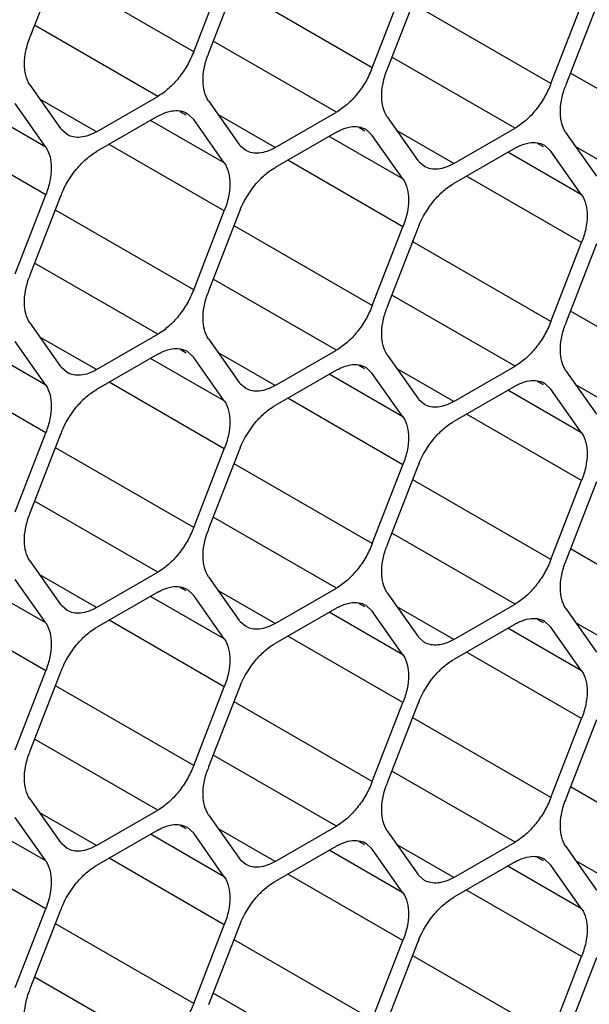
# Model space of a CAD drawing. Header units: inches. Extents: x 0 to 34, y 0 to 22.
# Tile 69 of 119: x 8.428 to 8.574, y 15.588 to 15.84. Entities that reach past the tile are written whole.
import ezdxf

# ---------------------------------------------------------------- set-up
doc = ezdxf.new("R2010")
doc.units = ezdxf.units.IN
doc.header["$LTSCALE"] = 1.87
doc.header["$MEASUREMENT"] = 0
doc.layers.get('0').update_dxf_attribs({"linetype": 'CONTINUOUS'})

msp = doc.modelspace()

# ---------------------------------------------------------------- linework, layer by layer
at = {"color": 7, "linetype": 'CONTINUOUS'}
for p, q in [((8.4384202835, 15.8554986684), (8.4305786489, 15.8352882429)), ((8.4724747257, 15.8315486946), (8.4371193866, 15.8519624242)), ((8.4724747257, 15.8315486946), (8.4803163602, 15.85175912)), ((8.4841376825, 15.8514180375), (8.4762960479, 15.831207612)), ((8.5181921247, 15.8274680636), (8.4828367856, 15.8478817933)), ((8.5181921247, 15.8274680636), (8.5260337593, 15.8476784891)), ((8.5298550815, 15.8473374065), (8.5220134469, 15.8271269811)), ((8.5639095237, 15.8233874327), (8.5285541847, 15.8438011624)), ((8.5639095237, 15.8233874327), (8.5717511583, 15.8435978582)), ((8.5755724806, 15.8432567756), (8.567730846, 15.8230463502)), ((8.4632891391, 15.8201215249), (8.4317578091, 15.8383273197)), ((8.5090065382, 15.816040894), (8.4774752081, 15.8342466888)), ((8.5547239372, 15.8119602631), (8.5231926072, 15.8301660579)), ((8.6004413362, 15.8078796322), (8.5689100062, 15.826085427)), ((8.4305786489, 15.8230411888), (8.4384202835, 15.8118860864)), ((8.44760587, 15.8110662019), (8.4331150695, 15.8194330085)), ((8.44760587, 15.8110662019), (8.4632891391, 15.8201215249)), ((8.4345989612, 15.8071322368), (8.4157153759, 15.8180353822)), ((8.4345989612, 15.8071322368), (8.4267573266, 15.8182873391)), ((8.4762960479, 15.8189605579), (8.4841376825, 15.8078054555)), ((8.4632891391, 15.8150265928), (8.44760587, 15.8059712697)), ((8.4705340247, 15.8153272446), (8.4690334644, 15.8161936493)), ((8.4707886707, 15.8157682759), (8.4724747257, 15.8142067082)), ((8.4803163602, 15.8030516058), (8.4724747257, 15.8142067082)), ((8.493323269, 15.806985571), (8.4788324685, 15.8153523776)), ((8.493323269, 15.806985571), (8.5090065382, 15.816040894)), ((8.5220134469, 15.814879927), (8.5298550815, 15.8037248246)), ((8.4345989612, 15.7948851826), (8.4051097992, 15.8119118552)), ((8.4401060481, 15.8103240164), (8.4386872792, 15.8115353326)), ((8.4803163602, 15.8030516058), (8.4614327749, 15.8139547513)), ((8.5162514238, 15.8112466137), (8.5147508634, 15.8121130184)), ((8.5165060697, 15.811687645), (8.5181921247, 15.8101260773)), ((8.5390406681, 15.8029049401), (8.5547239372, 15.8119602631)), ((8.5090065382, 15.8109459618), (8.493323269, 15.8018906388)), ((8.5260337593, 15.7989709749), (8.507150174, 15.8098741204)), ((8.5260337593, 15.7989709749), (8.5181921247, 15.8101260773)), ((8.5390406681, 15.8029049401), (8.5245498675, 15.8112717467)), ((8.567730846, 15.8107992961), (8.5755724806, 15.7996441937)), ((8.4803163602, 15.7908045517), (8.4508271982, 15.8078312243)), ((8.4858234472, 15.8062433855), (8.4844046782, 15.8074547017)), ((8.5547239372, 15.8068653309), (8.5390406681, 15.7978100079)), ((8.5619688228, 15.8071659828), (8.5604682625, 15.8080323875)), ((8.5622234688, 15.8076070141), (8.5639095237, 15.8060454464)), ((8.5847580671, 15.7988243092), (8.5702672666, 15.8071911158)), ((8.5717511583, 15.794890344), (8.552867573, 15.8057934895)), ((8.5717511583, 15.794890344), (8.5639095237, 15.8060454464)), ((8.5260337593, 15.7867239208), (8.4965445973, 15.8037505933)), ((8.5315408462, 15.8021627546), (8.5301220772, 15.8033740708)), ((8.5717511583, 15.7826432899), (8.5422619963, 15.7996699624)), ((8.4267573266, 15.7746747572), (8.4345989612, 15.7948851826)), ((8.4384202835, 15.7945441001), (8.4305786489, 15.7743336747)), ((8.4724747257, 15.7705941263), (8.4371193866, 15.7910078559)), ((8.4724747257, 15.7705941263), (8.4803163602, 15.7908045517)), ((8.4841376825, 15.7904634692), (8.4762960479, 15.7702530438)), ((8.5181921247, 15.7665134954), (8.4828367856, 15.786927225)), ((8.5181921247, 15.7665134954), (8.5260337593, 15.7867239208)), ((8.5298550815, 15.7863828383), (8.5220134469, 15.7661724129)), ((8.5639095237, 15.7624328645), (8.5285541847, 15.7828465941)), ((8.5639095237, 15.7624328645), (8.5717511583, 15.7826432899)), ((8.5755724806, 15.7823022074), (8.567730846, 15.7620917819)), ((8.4632891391, 15.7591669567), (8.4317578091, 15.7773727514)), ((8.5090065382, 15.7550863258), (8.4774752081, 15.7732921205)), ((8.5547239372, 15.7510056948), (8.5231926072, 15.7692114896)), ((8.6004413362, 15.7469250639), (8.5689100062, 15.7651308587)), ((8.4305786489, 15.7620866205), (8.4384202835, 15.7509315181)), ((8.44760587, 15.7501116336), (8.4632891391, 15.7591669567)), ((8.4345989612, 15.7461776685), (8.4157153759, 15.757080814)), ((8.4345989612, 15.7461776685), (8.4267573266, 15.7573327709)), ((8.44760587, 15.7501116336), (8.4331150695, 15.7584784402)), ((8.4762960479, 15.7580059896), (8.4841376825, 15.7468508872)), ((8.4632891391, 15.7540720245), (8.44760587, 15.7450167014)), ((8.4705340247, 15.7543726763), (8.4690334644, 15.7552390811)), ((8.4707886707, 15.7548137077), (8.4724747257, 15.7532521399)), ((8.493323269, 15.7460310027), (8.4788324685, 15.7543978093)), ((8.493323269, 15.7460310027), (8.5090065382, 15.7550863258)), ((8.5220134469, 15.7539253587), (8.5298550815, 15.7427702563)), ((8.4345989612, 15.7339306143), (8.4051097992, 15.7509572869)), ((8.4803163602, 15.7420970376), (8.4614327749, 15.7530001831)), ((8.4803163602, 15.7420970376), (8.4724747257, 15.7532521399)), ((8.5162514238, 15.7502920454), (8.5147508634, 15.7511584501)), ((8.5390406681, 15.7419503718), (8.5547239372, 15.7510056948)), ((8.4401060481, 15.7493694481), (8.4386872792, 15.7505807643)), ((8.5090065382, 15.7499913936), (8.493323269, 15.7409360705)), ((8.5260337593, 15.7380164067), (8.507150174, 15.7489195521)), ((8.5165060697, 15.7507330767), (8.5181921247, 15.749171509)), ((8.5260337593, 15.7380164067), (8.5181921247, 15.749171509)), ((8.5390406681, 15.7419503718), (8.5245498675, 15.7503171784)), ((8.567730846, 15.7498447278), (8.5755724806, 15.7386896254)), ((8.4803163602, 15.7298499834), (8.4508271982, 15.746876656)), ((8.4858234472, 15.7452888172), (8.4844046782, 15.7465001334)), ((8.5547239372, 15.7459107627), (8.5390406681, 15.7368554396)), ((8.5619688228, 15.7462114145), (8.5604682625, 15.7470778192)), ((8.5622234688, 15.7466524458), (8.5639095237, 15.7450908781)), ((8.5847580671, 15.7378697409), (8.5702672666, 15.7462365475)), ((8.5717511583, 15.7339357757), (8.552867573, 15.7448389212)), ((8.5717511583, 15.7339357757), (8.5639095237, 15.7450908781)), ((8.5260337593, 15.7257693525), (8.4965445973, 15.7427960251)), ((8.5315408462, 15.7412081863), (8.5301220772, 15.7424195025)), ((8.5717511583, 15.7216887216), (8.5422619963, 15.7387153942)), ((8.4267573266, 15.7137201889), (8.4345989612, 15.7339306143)), ((8.4384202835, 15.7335895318), (8.4305786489, 15.7133791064)), ((8.4724747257, 15.709639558), (8.4371193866, 15.7300532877)), ((8.4724747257, 15.709639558), (8.4803163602, 15.7298499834)), ((8.4841376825, 15.7295089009), (8.4762960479, 15.7092984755)), ((8.5181921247, 15.7055589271), (8.4828367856, 15.7259726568)), ((8.5181921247, 15.7055589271), (8.5260337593, 15.7257693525)), ((8.5298550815, 15.72542827), (8.5220134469, 15.7052178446)), ((8.5639095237, 15.7014782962), (8.5285541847, 15.7218920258)), ((8.5639095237, 15.7014782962), (8.5717511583, 15.7216887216)), ((8.5755724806, 15.7213476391), (8.567730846, 15.7011372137)), ((8.4632891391, 15.6982123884), (8.4317578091, 15.7164181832)), ((8.5090065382, 15.6941317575), (8.4774752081, 15.7123375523)), ((8.5547239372, 15.6900511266), (8.5231926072, 15.7082569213)), ((8.6004413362, 15.6859704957), (8.5689100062, 15.7041762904)), ((8.4305786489, 15.7011320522), (8.4384202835, 15.6899769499)), ((8.44760587, 15.6891570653), (8.4632891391, 15.6982123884)), ((8.4345989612, 15.6852231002), (8.4157153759, 15.6961262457)), ((8.4345989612, 15.6852231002), (8.4267573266, 15.6963782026)), ((8.44760587, 15.6891570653), (8.4331150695, 15.6975238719)), ((8.4762960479, 15.6970514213), (8.4841376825, 15.685896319)), ((8.4632891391, 15.6931174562), (8.44760587, 15.6840621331)), ((8.4705340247, 15.6934181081), (8.4690334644, 15.6942845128)), ((8.4707886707, 15.6938591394), (8.4724747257, 15.6922975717)), ((8.493323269, 15.6850764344), (8.4788324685, 15.693443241)), ((8.493323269, 15.6850764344), (8.5090065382, 15.6941317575)), ((8.5220134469, 15.6929707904), (8.5298550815, 15.681815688)), ((8.4803163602, 15.6811424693), (8.4614327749, 15.6920456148)), ((8.4803163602, 15.6811424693), (8.4724747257, 15.6922975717)), ((8.4345989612, 15.6729760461), (8.4051097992, 15.6900027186)), ((8.4401060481, 15.6884148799), (8.4386872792, 15.689626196)), ((8.5090065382, 15.6890368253), (8.493323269, 15.6799815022)), ((8.5260337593, 15.6770618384), (8.507150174, 15.6879649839)), ((8.5162514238, 15.6893374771), (8.5147508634, 15.6902038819)), ((8.5165060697, 15.6897785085), (8.5181921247, 15.6882169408)), ((8.5260337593, 15.6770618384), (8.5181921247, 15.6882169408)), ((8.5390406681, 15.6809958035), (8.5245498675, 15.6893626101)), ((8.5390406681, 15.6809958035), (8.5547239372, 15.6900511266)), ((8.567730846, 15.6888901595), (8.5755724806, 15.6777350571)), ((8.4803163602, 15.6688954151), (8.4508271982, 15.6859220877)), ((8.4858234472, 15.6843342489), (8.4844046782, 15.6855455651)), ((8.5619688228, 15.6852568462), (8.5604682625, 15.686123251)), ((8.5622234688, 15.6856978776), (8.5639095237, 15.6841363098)), ((8.5547239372, 15.6849561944), (8.5390406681, 15.6759008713)), ((8.5717511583, 15.6729812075), (8.552867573, 15.683884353)), ((8.5717511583, 15.6729812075), (8.5639095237, 15.6841363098)), ((8.5847580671, 15.6769151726), (8.5702672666, 15.6852819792)), ((8.5260337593, 15.6648147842), (8.4965445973, 15.6818414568)), ((8.5315408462, 15.680253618), (8.5301220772, 15.6814649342)), ((8.5717511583, 15.6607341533), (8.5422619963, 15.6777608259)), ((8.4267573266, 15.6527656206), (8.4345989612, 15.6729760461)), ((8.4384202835, 15.6726349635), (8.4305786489, 15.6524245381)), ((8.4724747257, 15.6486849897), (8.4371193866, 15.6690987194)), ((8.4724747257, 15.6486849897), (8.4803163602, 15.6688954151)), ((8.4841376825, 15.6685543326), (8.4762960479, 15.6483439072)), ((8.5181921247, 15.6446043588), (8.4828367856, 15.6650180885)), ((8.5181921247, 15.6446043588), (8.5260337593, 15.6648147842)), ((8.5298550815, 15.6644737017), (8.5220134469, 15.6442632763)), ((8.5639095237, 15.6405237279), (8.5285541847, 15.6609374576)), ((8.5639095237, 15.6405237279), (8.5717511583, 15.6607341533)), ((8.5755724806, 15.6603930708), (8.567730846, 15.6401826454)), ((8.4632891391, 15.6372578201), (8.4317578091, 15.6554636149)), ((8.5090065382, 15.6331771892), (8.4774752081, 15.651382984)), ((8.5547239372, 15.6290965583), (8.5231926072, 15.6473023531)), ((8.6004413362, 15.6250159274), (8.5689100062, 15.6432217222)), ((8.4305786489, 15.640177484), (8.4384202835, 15.6290223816)), ((8.4345989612, 15.6242685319), (8.4157153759, 15.6351716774)), ((8.4345989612, 15.6242685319), (8.4267573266, 15.6354236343)), ((8.44760587, 15.6282024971), (8.4331150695, 15.6365693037)), ((8.44760587, 15.6282024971), (8.4632891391, 15.6372578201)), ((8.4762960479, 15.6360968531), (8.4841376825, 15.6249417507)), ((8.4705340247, 15.6324635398), (8.4690334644, 15.6333299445)), ((8.4707886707, 15.6329045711), (8.4724747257, 15.6313430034)), ((8.493323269, 15.6241218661), (8.4788324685, 15.6324886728)), ((8.493323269, 15.6241218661), (8.5090065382, 15.6331771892)), ((8.4632891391, 15.6321628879), (8.44760587, 15.6231075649)), ((8.4803163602, 15.620187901), (8.4614327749, 15.6310910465)), ((8.4803163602, 15.620187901), (8.4724747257, 15.6313430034)), ((8.5220134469, 15.6320162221), (8.5298550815, 15.6208611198)), ((8.4345989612, 15.6120214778), (8.4051097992, 15.6290481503)), ((8.4401060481, 15.6274603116), (8.4386872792, 15.6286716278)), ((8.5090065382, 15.628082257), (8.493323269, 15.619026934)), ((8.5162514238, 15.6283829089), (8.5147508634, 15.6292493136)), ((8.5165060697, 15.6288239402), (8.5181921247, 15.6272623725)), ((8.5390406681, 15.6200412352), (8.5245498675, 15.6284080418)), ((8.5390406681, 15.6200412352), (8.5547239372, 15.6290965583)), ((8.567730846, 15.6279355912), (8.5755724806, 15.6167804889)), ((8.4803163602, 15.6079408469), (8.4508271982, 15.6249675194)), ((8.5260337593, 15.6161072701), (8.507150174, 15.6270104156)), ((8.5260337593, 15.6161072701), (8.5181921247, 15.6272623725)), ((8.5619688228, 15.624302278), (8.5604682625, 15.6251686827)), ((8.4858234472, 15.6233796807), (8.4844046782, 15.6245909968)), ((8.5547239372, 15.6240016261), (8.5390406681, 15.6149463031)), ((8.5717511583, 15.6120266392), (8.552867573, 15.6229297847)), ((8.5622234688, 15.6247433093), (8.5639095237, 15.6231817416)), ((8.5717511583, 15.6120266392), (8.5639095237, 15.6231817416)), ((8.5847580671, 15.6159606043), (8.5702672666, 15.6243274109)), ((8.5260337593, 15.603860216), (8.4965445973, 15.6208868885)), ((8.5315408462, 15.6192990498), (8.5301220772, 15.6205103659)), ((8.5717511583, 15.599779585), (8.5422619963, 15.6168062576)), ((8.4267573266, 15.5918110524), (8.4345989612, 15.6120214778)), ((8.4384202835, 15.6116803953), (8.4305786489, 15.5914699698)), ((8.4724747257, 15.5877304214), (8.4371193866, 15.6081441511)), ((8.4724747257, 15.5877304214), (8.4803163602, 15.6079408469)), ((8.4841376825, 15.6075997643), (8.4762960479, 15.5873893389)), ((8.5181921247, 15.5836497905), (8.4828367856, 15.6040635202)), ((8.5181921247, 15.5836497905), (8.5260337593, 15.603860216)), ((8.5298550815, 15.6035191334), (8.5220134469, 15.583308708)), ((8.5639095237, 15.5795691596), (8.5285541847, 15.5999828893)), ((8.5639095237, 15.5795691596), (8.5717511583, 15.599779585)), ((8.5755724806, 15.5994385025), (8.567730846, 15.5792280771)), ((8.4632891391, 15.5763032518), (8.4317578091, 15.5945090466)), ((8.5090065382, 15.5722226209), (8.4774752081, 15.5904284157))]:
    msp.add_line(p, q, dxfattribs=at)
for centre, radius, start, end in [((8.4982964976, 15.8226706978), 0.023598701, 158.7920724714, 160.4284236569), ((8.5440138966, 15.8185900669), 0.023598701, 158.7920724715, 160.4284236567), ((8.5897312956, 15.814509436), 0.023598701, 158.792072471, 160.4284236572), ((8.4431425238, 15.8152036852), 0.0057711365, 215.089868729, 219.4673072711), ((8.4888599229, 15.8111230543), 0.0057711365, 215.089868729, 219.4673072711), ((8.5345773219, 15.8070424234), 0.0057711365, 215.0898687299, 219.4673072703), ((8.4609378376, 15.7858053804), 0.0241537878, 157.2968945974, 158.7895258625), ((8.5066552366, 15.7817247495), 0.0241537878, 157.2968945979, 158.7895258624), ((8.5523726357, 15.7776441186), 0.0241537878, 157.2968945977, 158.7895258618), ((8.4525790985, 15.7657967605), 0.023598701, 158.7920724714, 160.4284236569), ((8.4982964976, 15.7617161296), 0.023598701, 158.7920724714, 160.4284236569), ((8.5440138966, 15.7576354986), 0.023598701, 158.7920724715, 160.4284236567), ((8.5897312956, 15.7535548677), 0.023598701, 158.7920724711, 160.4284236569), ((8.4431425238, 15.754249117), 0.0057711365, 215.089868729, 219.4673072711), ((8.4888599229, 15.7501684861), 0.0057711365, 215.089868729, 219.4673072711), ((8.5345773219, 15.7460878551), 0.0057711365, 215.089868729, 219.4673072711), ((8.4609378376, 15.7248508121), 0.0241537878, 157.2968945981, 158.789525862), ((8.5066552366, 15.7207701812), 0.0241537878, 157.2968945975, 158.7895258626), ((8.5523726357, 15.7166895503), 0.0241537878, 157.2968945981, 158.7895258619), ((8.4525790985, 15.7048421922), 0.023598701, 158.7920724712, 160.4284236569), ((8.4982964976, 15.7007615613), 0.023598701, 158.7920724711, 160.4284236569), ((8.5440138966, 15.6966809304), 0.023598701, 158.7920724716, 160.4284236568), ((8.5897312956, 15.6926002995), 0.023598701, 158.7920724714, 160.4284236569), ((8.4431425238, 15.6932945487), 0.0057711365, 215.0898687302, 219.4673072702), ((8.4888599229, 15.6892139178), 0.0057711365, 215.0898687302, 219.4673072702), ((8.5345773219, 15.6851332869), 0.0057711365, 215.0898687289, 219.4673072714), ((8.4609378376, 15.6638962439), 0.0241537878, 157.296894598, 158.789525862), ((8.5066552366, 15.6598156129), 0.0241537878, 157.2968945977, 158.7895258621), ((8.5523726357, 15.655734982), 0.0241537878, 157.2968945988, 158.7895258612), ((8.4525790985, 15.6438876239), 0.023598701, 158.792072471, 160.4284236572), ((8.4982964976, 15.639806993), 0.023598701, 158.7920724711, 160.4284236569), ((8.5440138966, 15.6357263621), 0.023598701, 158.7920724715, 160.4284236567), ((8.5897312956, 15.6316457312), 0.023598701, 158.7920724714, 160.4284236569), ((8.4431425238, 15.6323399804), 0.0057711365, 215.0898687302, 219.4673072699), ((8.4888599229, 15.6282593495), 0.0057711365, 215.0898687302, 219.4673072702), ((8.5345773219, 15.6241787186), 0.0057711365, 215.0898687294, 219.4673072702), ((8.4609378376, 15.6029416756), 0.0241537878, 157.2968945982, 158.7895258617), ((8.5066552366, 15.5988610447), 0.0241537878, 157.296894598, 158.7895258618), ((8.5523726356, 15.5947804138), 0.0241537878, 157.2968945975, 158.7895258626), ((8.4525790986, 15.5829330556), 0.023598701, 158.7920724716, 160.4284236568)]:
    msp.add_arc(centre, radius, start, end, dxfattribs=at)
for points, knots in [([(8.4305786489, 15.8230411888), (8.4295262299, 15.8245383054), (8.4289347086, 15.8276876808), (8.4294406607, 15.8318413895), (8.4301304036, 15.83413297), (8.4305786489, 15.8352882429)], [0, 0, 0, 0, 0.4354565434, 0.7051324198, 1, 1, 1, 1]), ([(8.4724747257, 15.8315486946), (8.4720055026, 15.8303393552), (8.4708716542, 15.827991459), (8.4687067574, 15.8248075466), (8.466185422, 15.8221190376), (8.4642695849, 15.8206876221), (8.4632891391, 15.8201215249)], [0, 0, 0, 0, 0.2610993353, 0.522460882, 0.7721201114, 1, 1, 1, 1]), ([(8.4762960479, 15.8189605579), (8.4752959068, 15.8203833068), (8.4746838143, 15.8233426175), (8.4750718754, 15.8272905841), (8.4756684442, 15.8294709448), (8.476061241, 15.8305758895)], [0, 0, 0, 0, 0.4368183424, 0.7054520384, 1, 1, 1, 1]), ([(8.5181921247, 15.8274680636), (8.5177229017, 15.8262587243), (8.5165890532, 15.8239108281), (8.5144241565, 15.8207269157), (8.5119028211, 15.8180384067), (8.509986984, 15.8166069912), (8.5090065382, 15.816040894)], [0, 0, 0, 0, 0.2610993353, 0.522460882, 0.7721201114, 1, 1, 1, 1]), ([(8.5220134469, 15.814879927), (8.5210133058, 15.8163026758), (8.5204012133, 15.8192619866), (8.5207892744, 15.8232099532), (8.5213858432, 15.8253903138), (8.52177864, 15.8264952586)], [0, 0, 0, 0, 0.4368183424, 0.7054520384, 1, 1, 1, 1]), ([(8.5639095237, 15.8233874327), (8.5634403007, 15.8221780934), (8.5623064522, 15.8198301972), (8.5601415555, 15.8166462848), (8.5576202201, 15.8139577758), (8.555704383, 15.8125263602), (8.5547239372, 15.8119602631)], [0, 0, 0, 0, 0.2610993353, 0.522460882, 0.7721201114, 1, 1, 1, 1]), ([(8.567730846, 15.8107992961), (8.5667307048, 15.8122220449), (8.5661186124, 15.8151813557), (8.5665066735, 15.8191293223), (8.5671032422, 15.8213096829), (8.5674960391, 15.8224146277)], [0, 0, 0, 0, 0.4368183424, 0.7054520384, 1, 1, 1, 1]), ([(8.4632891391, 15.8150265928), (8.4635897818, 15.81520018), (8.464733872, 15.815804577), (8.4659808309, 15.8162346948), (8.4669168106, 15.816382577)], [0, 0, 0, 0, 0.2681277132, 1, 1, 1, 1]), ([(8.4669168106, 15.816382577), (8.467598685, 15.8164903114), (8.4689491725, 15.8165271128), (8.4702384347, 15.8160875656), (8.470788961, 15.8157687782)], [0, 0, 0, 0, 0.5204180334, 1, 1, 1, 1]), ([(8.5090065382, 15.8109459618), (8.5093071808, 15.8111195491), (8.510451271, 15.8117239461), (8.51169823, 15.8121540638), (8.5126342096, 15.8123019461)], [0, 0, 0, 0, 0.2681277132, 1, 1, 1, 1]), ([(8.5126342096, 15.8123019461), (8.513316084, 15.8124096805), (8.5146665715, 15.8124464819), (8.5159558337, 15.8120069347), (8.51650636, 15.8116881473)], [0, 0, 0, 0, 0.5204180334, 1, 1, 1, 1]), ([(8.44760587, 15.8110662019), (8.4469484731, 15.8106866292), (8.445638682, 15.8100652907), (8.443627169, 15.8095766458), (8.4417375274, 15.8096236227), (8.4406007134, 15.8100375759), (8.4401060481, 15.8103240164)], [0, 0, 0, 0, 0.2893482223, 0.5490113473, 0.7821190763, 1, 1, 1, 1]), ([(8.4345989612, 15.8071322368), (8.4356513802, 15.8056351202), (8.4362429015, 15.8024857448), (8.4357369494, 15.7983320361), (8.4350472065, 15.7960404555), (8.4345989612, 15.7948851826)], [0, 0, 0, 0, 0.4354565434, 0.7051324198, 1, 1, 1, 1]), ([(8.493323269, 15.806985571), (8.4926658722, 15.8066059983), (8.4913560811, 15.8059846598), (8.489344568, 15.8054960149), (8.4874549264, 15.8055429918), (8.4863181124, 15.805956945), (8.4858234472, 15.8062433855)], [0, 0, 0, 0, 0.2893482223, 0.5490113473, 0.7821190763, 1, 1, 1, 1]), ([(8.5547239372, 15.8068653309), (8.5550245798, 15.8070389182), (8.55616867, 15.8076433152), (8.557415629, 15.8080734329), (8.5583516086, 15.8082213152)], [0, 0, 0, 0, 0.2681277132, 1, 1, 1, 1]), ([(8.5583516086, 15.8082213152), (8.5590334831, 15.8083290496), (8.5603839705, 15.808365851), (8.5616732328, 15.8079263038), (8.5622237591, 15.8076075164)], [0, 0, 0, 0, 0.5204180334, 1, 1, 1, 1]), ([(8.4386555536, 15.7951276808), (8.4396142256, 15.7974195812), (8.4415346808, 15.8006286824), (8.444829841, 15.804070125), (8.4466676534, 15.8054295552), (8.44760587, 15.8059712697)], [0, 0, 0, 0, 0.5227410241, 0.7720403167, 1, 1, 1, 1]), ([(8.4803163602, 15.8030516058), (8.4813687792, 15.8015544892), (8.4819603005, 15.7984051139), (8.4814543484, 15.7942514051), (8.4807646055, 15.7919598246), (8.4803163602, 15.7908045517)], [0, 0, 0, 0, 0.4354565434, 0.7051324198, 1, 1, 1, 1]), ([(8.4843729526, 15.7910470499), (8.4853316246, 15.7933389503), (8.4872520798, 15.7965480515), (8.49054724, 15.7999894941), (8.4923850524, 15.8013489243), (8.493323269, 15.8018906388)], [0, 0, 0, 0, 0.5227410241, 0.7720403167, 1, 1, 1, 1]), ([(8.5390406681, 15.8029049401), (8.5383832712, 15.8025253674), (8.5370734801, 15.8019040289), (8.5350619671, 15.801415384), (8.5331723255, 15.8014623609), (8.5320355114, 15.8018763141), (8.5315408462, 15.8021627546)], [0, 0, 0, 0, 0.2893482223, 0.5490113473, 0.7821190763, 1, 1, 1, 1]), ([(8.5260337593, 15.7989709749), (8.5270861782, 15.7974738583), (8.5276776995, 15.794324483), (8.5271717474, 15.7901707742), (8.5264820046, 15.7878791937), (8.5260337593, 15.7867239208)], [0, 0, 0, 0, 0.4354565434, 0.7051324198, 1, 1, 1, 1]), ([(8.5300903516, 15.786966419), (8.5310490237, 15.7892583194), (8.5329694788, 15.7924674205), (8.5362646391, 15.7959088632), (8.5381024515, 15.7972682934), (8.5390406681, 15.7978100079)], [0, 0, 0, 0, 0.5227410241, 0.7720403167, 1, 1, 1, 1]), ([(8.5717511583, 15.794890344), (8.5728035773, 15.7933932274), (8.5733950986, 15.7902438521), (8.5728891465, 15.7860901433), (8.5721994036, 15.7837985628), (8.5717511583, 15.7826432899)], [0, 0, 0, 0, 0.4354565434, 0.7051324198, 1, 1, 1, 1]), ([(8.4305786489, 15.7620866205), (8.4295785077, 15.7635093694), (8.4289664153, 15.7664686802), (8.4293544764, 15.7704166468), (8.4299510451, 15.7725970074), (8.430343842, 15.7737019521)], [0, 0, 0, 0, 0.4368183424, 0.7054520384, 1, 1, 1, 1]), ([(8.4724747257, 15.7705941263), (8.4720055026, 15.7693847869), (8.4708716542, 15.7670368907), (8.4687067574, 15.7638529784), (8.466185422, 15.7611644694), (8.4642695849, 15.7597330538), (8.4632891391, 15.7591669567)], [0, 0, 0, 0, 0.2610993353, 0.522460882, 0.7721201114, 1, 1, 1, 1]), ([(8.4762960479, 15.7580059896), (8.4752959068, 15.7594287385), (8.4746838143, 15.7623880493), (8.4750718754, 15.7663360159), (8.4756684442, 15.7685163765), (8.476061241, 15.7696213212)], [0, 0, 0, 0, 0.4368183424, 0.7054520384, 1, 1, 1, 1]), ([(8.5181921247, 15.7665134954), (8.5177229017, 15.765304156), (8.5165890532, 15.7629562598), (8.5144241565, 15.7597723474), (8.5119028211, 15.7570838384), (8.509986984, 15.7556524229), (8.5090065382, 15.7550863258)], [0, 0, 0, 0, 0.2610993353, 0.522460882, 0.7721201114, 1, 1, 1, 1]), ([(8.5220134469, 15.7539253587), (8.5210133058, 15.7553481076), (8.5204012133, 15.7583074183), (8.5207892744, 15.7622553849), (8.5213858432, 15.7644357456), (8.52177864, 15.7655406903)], [0, 0, 0, 0, 0.4368183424, 0.7054520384, 1, 1, 1, 1]), ([(8.5639095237, 15.7624328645), (8.5634403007, 15.7612235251), (8.5623064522, 15.7588756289), (8.5601415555, 15.7556917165), (8.5576202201, 15.7530032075), (8.555704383, 15.751571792), (8.5547239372, 15.7510056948)], [0, 0, 0, 0, 0.2610993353, 0.522460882, 0.7721201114, 1, 1, 1, 1]), ([(8.567730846, 15.7498447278), (8.5667307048, 15.7512674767), (8.5661186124, 15.7542267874), (8.5665066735, 15.758174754), (8.5671032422, 15.7603551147), (8.5674960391, 15.7614600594)], [0, 0, 0, 0, 0.4368183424, 0.7054520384, 1, 1, 1, 1]), ([(8.4632891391, 15.7540720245), (8.4635897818, 15.7542456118), (8.464733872, 15.7548500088), (8.4659808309, 15.7552801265), (8.4669168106, 15.7554280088)], [0, 0, 0, 0, 0.2681277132, 1, 1, 1, 1]), ([(8.4669168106, 15.7554280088), (8.467598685, 15.7555357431), (8.4689491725, 15.7555725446), (8.4702384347, 15.7551329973), (8.470788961, 15.75481421)], [0, 0, 0, 0, 0.5204180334, 1, 1, 1, 1]), ([(8.5090065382, 15.7499913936), (8.5093071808, 15.7501649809), (8.510451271, 15.7507693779), (8.51169823, 15.7511994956), (8.5126342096, 15.7513473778)], [0, 0, 0, 0, 0.2681277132, 1, 1, 1, 1]), ([(8.5126342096, 15.7513473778), (8.513316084, 15.7514551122), (8.5146665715, 15.7514919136), (8.5159558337, 15.7510523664), (8.51650636, 15.750733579)], [0, 0, 0, 0, 0.5204180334, 1, 1, 1, 1]), ([(8.44760587, 15.7501116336), (8.4469484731, 15.7497320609), (8.445638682, 15.7491107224), (8.443627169, 15.7486220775), (8.4417375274, 15.7486690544), (8.4406007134, 15.7490830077), (8.4401060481, 15.7493694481)], [0, 0, 0, 0, 0.2893482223, 0.5490113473, 0.7821190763, 1, 1, 1, 1]), ([(8.4345989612, 15.7461776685), (8.4356513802, 15.7446805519), (8.4362429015, 15.7415311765), (8.4357369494, 15.7373774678), (8.4350472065, 15.7350858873), (8.4345989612, 15.7339306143)], [0, 0, 0, 0, 0.4354565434, 0.7051324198, 1, 1, 1, 1]), ([(8.493323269, 15.7460310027), (8.4926658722, 15.74565143), (8.4913560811, 15.7450300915), (8.489344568, 15.7445414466), (8.4874549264, 15.7445884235), (8.4863181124, 15.7450023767), (8.4858234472, 15.7452888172)], [0, 0, 0, 0, 0.2893482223, 0.5490113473, 0.7821190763, 1, 1, 1, 1]), ([(8.5547239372, 15.7459107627), (8.5550245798, 15.7460843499), (8.55616867, 15.7466887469), (8.557415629, 15.7471188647), (8.5583516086, 15.7472667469)], [0, 0, 0, 0, 0.2681277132, 1, 1, 1, 1]), ([(8.5583516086, 15.7472667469), (8.5590334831, 15.7473744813), (8.5603839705, 15.7474112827), (8.5616732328, 15.7469717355), (8.5622237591, 15.7466529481)], [0, 0, 0, 0, 0.5204180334, 1, 1, 1, 1]), ([(8.4386555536, 15.7341731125), (8.4396142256, 15.7364650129), (8.4415346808, 15.7396741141), (8.444829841, 15.7431155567), (8.4466676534, 15.7444749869), (8.44760587, 15.7450167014)], [0, 0, 0, 0, 0.5227410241, 0.7720403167, 1, 1, 1, 1]), ([(8.4803163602, 15.7420970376), (8.4813687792, 15.740599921), (8.4819603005, 15.7374505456), (8.4814543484, 15.7332968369), (8.4807646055, 15.7310052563), (8.4803163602, 15.7298499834)], [0, 0, 0, 0, 0.4354565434, 0.7051324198, 1, 1, 1, 1]), ([(8.4843729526, 15.7300924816), (8.4853316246, 15.732384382), (8.4872520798, 15.7355934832), (8.49054724, 15.7390349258), (8.4923850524, 15.740394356), (8.493323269, 15.7409360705)], [0, 0, 0, 0, 0.5227410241, 0.7720403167, 1, 1, 1, 1]), ([(8.5390406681, 15.7419503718), (8.5383832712, 15.7415707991), (8.5370734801, 15.7409494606), (8.5350619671, 15.7404608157), (8.5331723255, 15.7405077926), (8.5320355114, 15.7409217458), (8.5315408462, 15.7412081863)], [0, 0, 0, 0, 0.2893482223, 0.5490113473, 0.7821190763, 1, 1, 1, 1]), ([(8.5260337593, 15.7380164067), (8.5270861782, 15.7365192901), (8.5276776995, 15.7333699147), (8.5271717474, 15.729216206), (8.5264820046, 15.7269246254), (8.5260337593, 15.7257693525)], [0, 0, 0, 0, 0.4354565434, 0.7051324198, 1, 1, 1, 1]), ([(8.5300903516, 15.7260118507), (8.5310490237, 15.7283037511), (8.5329694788, 15.7315128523), (8.5362646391, 15.7349542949), (8.5381024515, 15.7363137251), (8.5390406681, 15.7368554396)], [0, 0, 0, 0, 0.5227410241, 0.7720403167, 1, 1, 1, 1]), ([(8.5717511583, 15.7339357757), (8.5728035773, 15.7324386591), (8.5733950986, 15.7292892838), (8.5728891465, 15.725135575), (8.5721994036, 15.7228439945), (8.5717511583, 15.7216887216)], [0, 0, 0, 0, 0.4354565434, 0.7051324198, 1, 1, 1, 1]), ([(8.4305786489, 15.7011320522), (8.4295785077, 15.7025548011), (8.4289664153, 15.7055141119), (8.4293544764, 15.7094620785), (8.4299510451, 15.7116424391), (8.430343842, 15.7127473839)], [0, 0, 0, 0, 0.4368183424, 0.7054520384, 1, 1, 1, 1]), ([(8.4724747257, 15.709639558), (8.4720055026, 15.7084302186), (8.4708716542, 15.7060823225), (8.4687067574, 15.7028984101), (8.466185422, 15.7002099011), (8.4642695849, 15.6987784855), (8.4632891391, 15.6982123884)], [0, 0, 0, 0, 0.2610993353, 0.522460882, 0.7721201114, 1, 1, 1, 1]), ([(8.4762960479, 15.6970514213), (8.4752959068, 15.6984741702), (8.4746838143, 15.701433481), (8.4750718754, 15.7053814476), (8.4756684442, 15.7075618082), (8.476061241, 15.7086667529)], [0, 0, 0, 0, 0.4368183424, 0.7054520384, 1, 1, 1, 1]), ([(8.5181921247, 15.7055589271), (8.5177229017, 15.7043495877), (8.5165890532, 15.7020016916), (8.5144241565, 15.6988177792), (8.5119028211, 15.6961292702), (8.509986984, 15.6946978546), (8.5090065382, 15.6941317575)], [0, 0, 0, 0, 0.2610993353, 0.522460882, 0.7721201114, 1, 1, 1, 1]), ([(8.5220134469, 15.6929707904), (8.5210133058, 15.6943935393), (8.5204012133, 15.6973528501), (8.5207892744, 15.7013008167), (8.5213858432, 15.7034811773), (8.52177864, 15.704586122)], [0, 0, 0, 0, 0.4368183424, 0.7054520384, 1, 1, 1, 1]), ([(8.5639095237, 15.7014782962), (8.5634403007, 15.7002689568), (8.5623064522, 15.6979210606), (8.5601415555, 15.6947371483), (8.5576202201, 15.6920486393), (8.555704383, 15.6906172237), (8.5547239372, 15.6900511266)], [0, 0, 0, 0, 0.2610993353, 0.522460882, 0.7721201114, 1, 1, 1, 1]), ([(8.567730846, 15.6888901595), (8.5667307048, 15.6903129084), (8.5661186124, 15.6932722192), (8.5665066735, 15.6972201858), (8.5671032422, 15.6994005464), (8.5674960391, 15.7005054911)], [0, 0, 0, 0, 0.4368183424, 0.7054520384, 1, 1, 1, 1]), ([(8.4632891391, 15.6931174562), (8.4635897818, 15.6932910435), (8.464733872, 15.6938954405), (8.4659808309, 15.6943255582), (8.4669168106, 15.6944734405)], [0, 0, 0, 0, 0.2681277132, 1, 1, 1, 1]), ([(8.4669168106, 15.6944734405), (8.467598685, 15.6945811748), (8.4689491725, 15.6946179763), (8.4702384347, 15.694178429), (8.470788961, 15.6938596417)], [0, 0, 0, 0, 0.5204180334, 1, 1, 1, 1]), ([(8.5126342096, 15.6903928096), (8.513316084, 15.6905005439), (8.5146665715, 15.6905373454), (8.5159558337, 15.6900977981), (8.51650636, 15.6897790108)], [0, 0, 0, 0, 0.5204180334, 1, 1, 1, 1]), ([(8.44760587, 15.6891570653), (8.4469484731, 15.6887774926), (8.445638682, 15.6881561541), (8.443627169, 15.6876675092), (8.4417375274, 15.6877144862), (8.4406007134, 15.6881284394), (8.4401060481, 15.6884148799)], [0, 0, 0, 0, 0.2893482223, 0.5490113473, 0.7821190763, 1, 1, 1, 1]), ([(8.5090065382, 15.6890368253), (8.5093071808, 15.6892104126), (8.510451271, 15.6898148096), (8.51169823, 15.6902449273), (8.5126342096, 15.6903928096)], [0, 0, 0, 0, 0.2681277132, 1, 1, 1, 1]), ([(8.5547239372, 15.6849561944), (8.5550245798, 15.6851297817), (8.55616867, 15.6857341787), (8.557415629, 15.6861642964), (8.5583516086, 15.6863121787)], [0, 0, 0, 0, 0.2681277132, 1, 1, 1, 1]), ([(8.5583516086, 15.6863121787), (8.5590334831, 15.686419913), (8.5603839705, 15.6864567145), (8.5616732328, 15.6860171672), (8.5622237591, 15.6856983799)], [0, 0, 0, 0, 0.5204180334, 1, 1, 1, 1]), ([(8.4345989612, 15.6852231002), (8.4356513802, 15.6837259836), (8.4362429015, 15.6805766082), (8.4357369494, 15.6764228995), (8.4350472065, 15.674131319), (8.4345989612, 15.6729760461)], [0, 0, 0, 0, 0.4354565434, 0.7051324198, 1, 1, 1, 1]), ([(8.4386555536, 15.6732185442), (8.4396142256, 15.6755104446), (8.4415346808, 15.6787195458), (8.444829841, 15.6821609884), (8.4466676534, 15.6835204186), (8.44760587, 15.6840621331)], [0, 0, 0, 0, 0.5227410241, 0.7720403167, 1, 1, 1, 1]), ([(8.493323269, 15.6850764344), (8.4926658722, 15.6846968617), (8.4913560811, 15.6840755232), (8.489344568, 15.6835868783), (8.4874549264, 15.6836338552), (8.4863181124, 15.6840478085), (8.4858234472, 15.6843342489)], [0, 0, 0, 0, 0.2893482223, 0.5490113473, 0.7821190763, 1, 1, 1, 1]), ([(8.4803163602, 15.6811424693), (8.4813687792, 15.6796453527), (8.4819603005, 15.6764959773), (8.4814543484, 15.6723422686), (8.4807646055, 15.6700506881), (8.4803163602, 15.6688954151)], [0, 0, 0, 0, 0.4354565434, 0.7051324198, 1, 1, 1, 1]), ([(8.5390406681, 15.6809958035), (8.5383832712, 15.6806162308), (8.5370734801, 15.6799948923), (8.5350619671, 15.6795062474), (8.5331723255, 15.6795532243), (8.5320355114, 15.6799671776), (8.5315408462, 15.680253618)], [0, 0, 0, 0, 0.2893482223, 0.5490113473, 0.7821190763, 1, 1, 1, 1]), ([(8.4843729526, 15.6691379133), (8.4853316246, 15.6714298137), (8.4872520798, 15.6746389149), (8.49054724, 15.6780803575), (8.4923850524, 15.6794397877), (8.493323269, 15.6799815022)], [0, 0, 0, 0, 0.5227410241, 0.7720403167, 1, 1, 1, 1]), ([(8.5260337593, 15.6770618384), (8.5270861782, 15.6755647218), (8.5276776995, 15.6724153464), (8.5271717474, 15.6682616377), (8.5264820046, 15.6659700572), (8.5260337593, 15.6648147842)], [0, 0, 0, 0, 0.4354565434, 0.7051324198, 1, 1, 1, 1]), ([(8.5300903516, 15.6650572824), (8.5310490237, 15.6673491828), (8.5329694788, 15.670558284), (8.5362646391, 15.6739997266), (8.5381024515, 15.6753591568), (8.5390406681, 15.6759008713)], [0, 0, 0, 0, 0.5227410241, 0.7720403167, 1, 1, 1, 1]), ([(8.5717511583, 15.6729812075), (8.5728035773, 15.6714840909), (8.5733950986, 15.6683347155), (8.5728891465, 15.6641810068), (8.5721994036, 15.6618894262), (8.5717511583, 15.6607341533)], [0, 0, 0, 0, 0.4354565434, 0.7051324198, 1, 1, 1, 1]), ([(8.4305786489, 15.640177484), (8.4295785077, 15.6416002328), (8.4289664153, 15.6445595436), (8.4293544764, 15.6485075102), (8.4299510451, 15.6506878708), (8.430343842, 15.6517928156)], [0, 0, 0, 0, 0.4368183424, 0.7054520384, 1, 1, 1, 1]), ([(8.4724747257, 15.6486849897), (8.4720055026, 15.6474756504), (8.4708716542, 15.6451277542), (8.4687067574, 15.6419438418), (8.466185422, 15.6392553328), (8.4642695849, 15.6378239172), (8.4632891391, 15.6372578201)], [0, 0, 0, 0, 0.2610993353, 0.522460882, 0.7721201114, 1, 1, 1, 1]), ([(8.4762960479, 15.6360968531), (8.4752959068, 15.6375196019), (8.4746838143, 15.6404789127), (8.4750718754, 15.6444268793), (8.4756684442, 15.6466072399), (8.476061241, 15.6477121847)], [0, 0, 0, 0, 0.4368183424, 0.7054520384, 1, 1, 1, 1]), ([(8.5181921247, 15.6446043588), (8.5177229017, 15.6433950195), (8.5165890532, 15.6410471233), (8.5144241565, 15.6378632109), (8.5119028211, 15.6351747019), (8.509986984, 15.6337432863), (8.5090065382, 15.6331771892)], [0, 0, 0, 0, 0.2610993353, 0.522460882, 0.7721201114, 1, 1, 1, 1]), ([(8.5220134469, 15.6320162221), (8.5210133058, 15.633438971), (8.5204012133, 15.6363982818), (8.5207892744, 15.6403462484), (8.5213858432, 15.642526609), (8.52177864, 15.6436315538)], [0, 0, 0, 0, 0.4368183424, 0.7054520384, 1, 1, 1, 1]), ([(8.5639095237, 15.6405237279), (8.5634403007, 15.6393143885), (8.5623064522, 15.6369664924), (8.5601415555, 15.63378258), (8.5576202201, 15.631094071), (8.555704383, 15.6296626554), (8.5547239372, 15.6290965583)], [0, 0, 0, 0, 0.2610993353, 0.522460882, 0.7721201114, 1, 1, 1, 1]), ([(8.567730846, 15.6279355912), (8.5667307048, 15.6293583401), (8.5661186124, 15.6323176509), (8.5665066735, 15.6362656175), (8.5671032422, 15.6384459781), (8.5674960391, 15.6395509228)], [0, 0, 0, 0, 0.4368183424, 0.7054520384, 1, 1, 1, 1]), ([(8.4632891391, 15.6321628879), (8.4635897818, 15.6323364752), (8.464733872, 15.6329408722), (8.4659808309, 15.6333709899), (8.4669168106, 15.6335188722)], [0, 0, 0, 0, 0.2681277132, 1, 1, 1, 1]), ([(8.4669168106, 15.6335188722), (8.467598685, 15.6336266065), (8.4689491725, 15.633663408), (8.4702384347, 15.6332238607), (8.470788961, 15.6329050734)], [0, 0, 0, 0, 0.5204180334, 1, 1, 1, 1]), ([(8.44760587, 15.6282024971), (8.4469484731, 15.6278229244), (8.445638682, 15.6272015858), (8.443627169, 15.6267129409), (8.4417375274, 15.6267599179), (8.4406007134, 15.6271738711), (8.4401060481, 15.6274603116)], [0, 0, 0, 0, 0.2893482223, 0.5490113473, 0.7821190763, 1, 1, 1, 1]), ([(8.5090065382, 15.628082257), (8.5093071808, 15.6282558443), (8.510451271, 15.6288602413), (8.51169823, 15.629290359), (8.5126342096, 15.6294382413)], [0, 0, 0, 0, 0.2681277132, 1, 1, 1, 1]), ([(8.5126342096, 15.6294382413), (8.513316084, 15.6295459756), (8.5146665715, 15.6295827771), (8.5159558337, 15.6291432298), (8.51650636, 15.6288244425)], [0, 0, 0, 0, 0.5204180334, 1, 1, 1, 1]), ([(8.5547239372, 15.6240016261), (8.5550245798, 15.6241752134), (8.55616867, 15.6247796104), (8.557415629, 15.6252097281), (8.5583516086, 15.6253576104)], [0, 0, 0, 0, 0.2681277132, 1, 1, 1, 1]), ([(8.5583516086, 15.6253576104), (8.5590334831, 15.6254653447), (8.5603839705, 15.6255021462), (8.5616732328, 15.6250625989), (8.5622237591, 15.6247438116)], [0, 0, 0, 0, 0.5204180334, 1, 1, 1, 1]), ([(8.4345989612, 15.6242685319), (8.4356513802, 15.6227714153), (8.4362429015, 15.61962204), (8.4357369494, 15.6154683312), (8.4350472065, 15.6131767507), (8.4345989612, 15.6120214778)], [0, 0, 0, 0, 0.4354565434, 0.7051324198, 1, 1, 1, 1]), ([(8.4386555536, 15.6122639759), (8.4396142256, 15.6145558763), (8.4415346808, 15.6177649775), (8.444829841, 15.6212064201), (8.4466676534, 15.6225658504), (8.44760587, 15.6231075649)], [0, 0, 0, 0, 0.5227410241, 0.7720403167, 1, 1, 1, 1]), ([(8.493323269, 15.6241218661), (8.4926658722, 15.6237422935), (8.4913560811, 15.6231209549), (8.489344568, 15.62263231), (8.4874549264, 15.622679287), (8.4863181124, 15.6230932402), (8.4858234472, 15.6233796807)], [0, 0, 0, 0, 0.2893482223, 0.5490113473, 0.7821190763, 1, 1, 1, 1]), ([(8.4803163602, 15.620187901), (8.4813687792, 15.6186907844), (8.4819603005, 15.615541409), (8.4814543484, 15.6113877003), (8.4807646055, 15.6090961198), (8.4803163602, 15.6079408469)], [0, 0, 0, 0, 0.4354565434, 0.7051324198, 1, 1, 1, 1]), ([(8.5390406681, 15.6200412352), (8.5383832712, 15.6196616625), (8.5370734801, 15.619040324), (8.5350619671, 15.6185516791), (8.5331723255, 15.6185986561), (8.5320355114, 15.6190126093), (8.5315408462, 15.6192990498)], [0, 0, 0, 0, 0.2893482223, 0.5490113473, 0.7821190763, 1, 1, 1, 1]), ([(8.4843729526, 15.608183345), (8.4853316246, 15.6104752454), (8.4872520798, 15.6136843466), (8.49054724, 15.6171257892), (8.4923850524, 15.6184852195), (8.493323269, 15.619026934)], [0, 0, 0, 0, 0.5227410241, 0.7720403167, 1, 1, 1, 1]), ([(8.5260337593, 15.6161072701), (8.5270861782, 15.6146101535), (8.5276776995, 15.6114607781), (8.5271717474, 15.6073070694), (8.5264820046, 15.6050154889), (8.5260337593, 15.603860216)], [0, 0, 0, 0, 0.4354565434, 0.7051324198, 1, 1, 1, 1]), ([(8.5300903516, 15.6041027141), (8.5310490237, 15.6063946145), (8.5329694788, 15.6096037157), (8.5362646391, 15.6130451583), (8.5381024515, 15.6144045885), (8.5390406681, 15.6149463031)], [0, 0, 0, 0, 0.5227410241, 0.7720403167, 1, 1, 1, 1]), ([(8.5717511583, 15.6120266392), (8.5728035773, 15.6105295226), (8.5733950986, 15.6073801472), (8.5728891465, 15.6032264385), (8.5721994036, 15.600934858), (8.5717511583, 15.599779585)], [0, 0, 0, 0, 0.4354565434, 0.7051324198, 1, 1, 1, 1]), ([(8.4305786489, 15.5792229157), (8.4295785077, 15.5806456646), (8.4289664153, 15.5836049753), (8.4293544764, 15.5875529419), (8.4299510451, 15.5897333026), (8.430343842, 15.5908382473)], [0, 0, 0, 0, 0.4368183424, 0.7054520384, 1, 1, 1, 1]), ([(8.4724747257, 15.5877304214), (8.4720055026, 15.5865210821), (8.4708716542, 15.5841731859), (8.4687067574, 15.5809892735), (8.466185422, 15.5783007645), (8.4642695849, 15.576869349), (8.4632891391, 15.5763032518)], [0, 0, 0, 0, 0.2610993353, 0.522460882, 0.7721201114, 1, 1, 1, 1])]:
    msp.add_open_spline(points, degree=3, knots=knots, dxfattribs=at)

doc.saveas('drawing.dxf')
